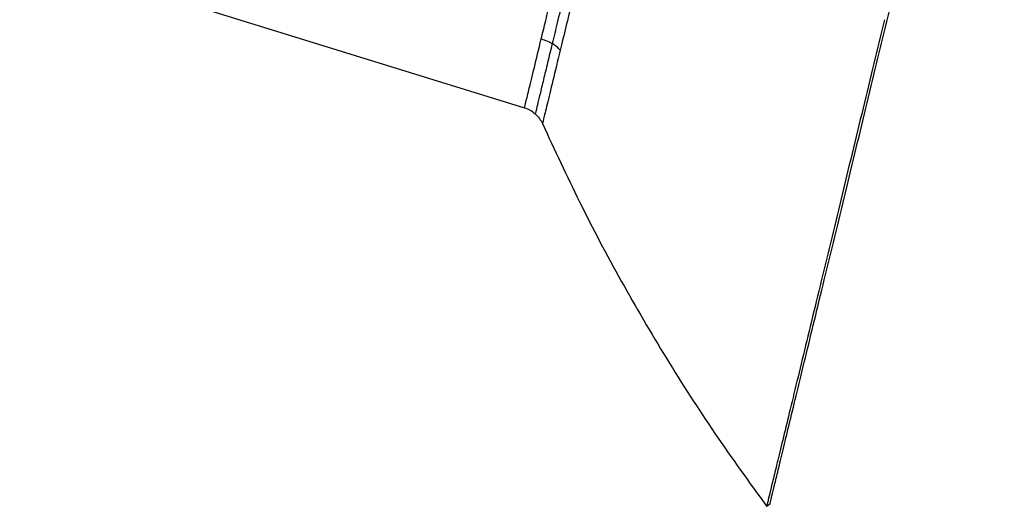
# Paper-space layout '_Derecha' of a CAD drawing. Header units: millimetres. Extents: x 612 to 800, y 4473 to 4728.
# Tile 1 of 2: x 613 to 800, y 4473 to 4566. Entities that reach past the tile are written whole.
import ezdxf

# ---------------------------------------------------------------- set-up
doc = ezdxf.new("R2010")
doc.units = ezdxf.units.MM

psp = doc.layouts.new('_Derecha')

# ---------------------------------------------------------------- linework, layer by layer
at = {"color": 7, "linetype": 'Continuous', "lineweight": 25}
for p, q in [((613.32, 4578.46), (709.16, 4548.81)), ((755.12, 4473.2), (755.76, 4473.68))]:
    psp.add_line(p, q, dxfattribs=at)
for points, knots in [([(778, 4565.41), (779.31, 4570.81), (780.67, 4576.42), (782.73, 4584.94), (783.42, 4587.79), (784.81, 4593.5), (785.5, 4596.35), (786.87, 4601.99), (787.55, 4604.79), (788.88, 4610.28), (789.53, 4612.98), (790.8, 4618.22), (791.42, 4620.77), (792.61, 4625.67), (793.18, 4628.03), (794.27, 4632.51), (794.78, 4634.63), (795.75, 4638.61), (796.2, 4640.47), (797.03, 4643.9), (797.41, 4645.47), (798.1, 4648.31), (798.4, 4649.58), (798.95, 4651.81), (799.18, 4652.78), (799.58, 4654.41), (799.74, 4655.08), (800.12, 4656.65), (800.24, 4657.13), (800.24, 4657.13)], [0, 0, 0, 0, 0.125, 0.125, 0.1875, 0.1875, 0.25, 0.25, 0.3125, 0.3125, 0.375, 0.375, 0.4375, 0.4375, 0.5, 0.5, 0.5625, 0.5625, 0.625, 0.625, 0.6875, 0.6875, 0.75, 0.75, 0.8125, 0.8125, 0.875, 0.875, 1, 1, 1, 1]), ([(712.33, 4561.87), (712.6, 4562.98), (712.89, 4564.16), (713.49, 4566.65), (713.81, 4567.96), (714.46, 4570.67), (714.8, 4572.07), (715.5, 4574.94), (715.85, 4576.4), (716.57, 4579.35), (716.92, 4580.82), (717.64, 4583.75), (717.99, 4585.2), (718.67, 4588.03), (719.01, 4589.42), (719.65, 4592.08), (719.96, 4593.36), (720.55, 4595.79), (720.84, 4596.99), (721.41, 4599.31), (721.68, 4600.43), (722.2, 4602.56), (722.44, 4603.57), (722.89, 4605.44), (723.1, 4606.3), (723.47, 4607.84), (723.64, 4608.52), (723.92, 4609.68), (724.04, 4610.17), (724.23, 4610.93), (724.29, 4611.22), (724.38, 4611.59), (724.41, 4611.68), (724.41, 4611.68)], [0, 0, 0, 0, 0.0625, 0.0625, 0.125, 0.125, 0.1875, 0.1875, 0.25, 0.25, 0.3125, 0.3125, 0.375, 0.375, 0.4375, 0.4375, 0.5, 0.5, 0.5625, 0.5625, 0.625, 0.625, 0.6875, 0.6875, 0.75, 0.75, 0.8125, 0.8125, 0.875, 0.875, 0.9375, 0.9375, 1, 1, 1, 1]), ([(726.72, 4611.76), (726.72, 4611.76), (726.76, 4611.9), (726.63, 4611.4), (726.35, 4610.24), (725.88, 4608.3), (725.28, 4605.81), (724.54, 4602.76), (723.65, 4599.1), (722.61, 4594.81), (721.45, 4590.02), (720.21, 4584.88), (718.93, 4579.61), (717.66, 4574.4), (716.47, 4569.48), (715.37, 4564.95), (714.73, 4562.29), (714.41, 4560.99)], [0, 0, 0, 0, 0.001907, 0.076194, 0.148535, 0.218141, 0.284404, 0.350668, 0.420273, 0.492614, 0.566902, 0.642202, 0.717502, 0.79179, 0.864131, 0.933737, 1, 1, 1, 1]), ([(720.68, 4579.3), (720.26, 4577.59), (719.84, 4575.85), (719.01, 4572.4), (718.59, 4570.69), (717.78, 4567.34), (717.38, 4565.72), (716.63, 4562.6), (716.27, 4561.12), (715.93, 4559.72)], [0, 0, 0, 0, 0.25, 0.25, 0.5, 0.5, 0.75, 0.75, 1, 1, 1, 1]), ([(777.5, 4565.53), (776.18, 4560.09), (774.81, 4554.44), (772.73, 4545.87), (772.04, 4542.99), (770.64, 4537.25), (769.95, 4534.38), (768.57, 4528.7), (767.89, 4525.89), (766.55, 4520.36), (765.89, 4517.65), (764.61, 4512.37), (763.99, 4509.8), (762.79, 4504.87), (762.22, 4502.5), (761.13, 4497.99), (760.61, 4495.85), (759.64, 4491.85), (759.18, 4489.98), (758.35, 4486.53), (757.96, 4484.95), (757.27, 4482.09), (756.96, 4480.81), (756.41, 4478.56), (756.18, 4477.59), (755.78, 4475.94), (755.62, 4475.27), (755.23, 4473.69), (755.12, 4473.2), (755.12, 4473.2)], [0, 0, 0, 0, 0.125, 0.125, 0.1875, 0.1875, 0.25, 0.25, 0.3125, 0.3125, 0.375, 0.375, 0.4375, 0.4375, 0.5, 0.5, 0.5625, 0.5625, 0.625, 0.625, 0.6875, 0.6875, 0.75, 0.75, 0.8125, 0.8125, 0.875, 0.875, 1, 1, 1, 1]), ([(755.76, 4473.68), (755.76, 4473.68), (755.87, 4474.16), (756.26, 4475.74), (756.42, 4476.4), (756.81, 4478.04), (757.05, 4479), (757.59, 4481.24), (757.9, 4482.51), (758.59, 4485.35), (758.97, 4486.92), (759.8, 4490.35), (760.25, 4492.2), (761.21, 4496.18), (761.73, 4498.31), (762.81, 4502.78), (763.39, 4505.14), (764.57, 4510.04), (765.19, 4512.59), (766.46, 4517.83), (767.12, 4520.53), (768.45, 4526.02), (769.13, 4528.82), (770.5, 4534.47), (771.19, 4537.31), (772.57, 4543.02), (773.26, 4545.88), (775.33, 4554.39), (776.69, 4560), (778, 4565.41)], [0, 0, 0, 0, 0.125, 0.125, 0.1875, 0.1875, 0.25, 0.25, 0.3125, 0.3125, 0.375, 0.375, 0.4375, 0.4375, 0.5, 0.5, 0.5625, 0.5625, 0.625, 0.625, 0.6875, 0.6875, 0.75, 0.75, 0.8125, 0.8125, 0.875, 0.875, 1, 1, 1, 1]), ([(709.16, 4548.81), (709.16, 4548.81), (709.23, 4549.09), (709.51, 4550.24), (709.72, 4551.12), (710.28, 4553.42), (710.63, 4554.85), (711.42, 4558.1), (711.86, 4559.93), (712.33, 4561.87)], [0, 0, 0, 0, 0.25, 0.25, 0.5, 0.5, 0.75, 0.75, 1, 1, 1, 1]), ([(714.41, 4560.99), (714.12, 4559.77), (713.51, 4557.26), (712.73, 4554.04), (712.06, 4551.29), (711.56, 4549.24), (711.24, 4547.92), (711.21, 4547.76), (711.19, 4547.69)], [0, 0, 0, 0, 0.153683, 0.315117, 0.482896, 0.655188, 0.82983, 1, 1, 1, 1]), ([(712.33, 4561.87), (712.7, 4561.77), (713.07, 4561.64), (713.77, 4561.34), (714.11, 4561.17), (714.41, 4560.99)], [0, 0, 0, 0, 0.5, 0.5, 1, 1, 1, 1]), ([(715.93, 4559.72), (715.74, 4559.95), (715.52, 4560.18), (715.01, 4560.61), (714.72, 4560.81), (714.41, 4560.99)], [0, 0, 0, 0, 0.5, 0.5, 1, 1, 1, 1]), ([(715.93, 4559.72), (715.43, 4557.66), (714.96, 4555.71), (714.12, 4552.24), (713.75, 4550.72), (713.15, 4548.26), (712.93, 4547.33), (712.63, 4546.1), (712.56, 4545.81), (712.56, 4545.81)], [0, 0, 0, 0, 0.25, 0.25, 0.5, 0.5, 0.75, 0.75, 1, 1, 1, 1]), ([(709.16, 4548.81), (709.52, 4548.68), (710.25, 4548.41), (710.87, 4547.93), (711.18, 4547.68)], [0, 0, 0, 0, 0.484301, 1, 1, 1, 1]), ([(711.18, 4547.68), (711.47, 4547.39), (712.03, 4546.84), (712.38, 4546.15), (712.56, 4545.81)], [0, 0, 0, 0, 0.515699, 1, 1, 1, 1]), ([(712.57, 4545.81), (714.87, 4540.84), (719.54, 4530.73), (727.43, 4515.88), (736, 4501.23), (745.18, 4486.94), (751.8, 4477.78), (755.12, 4473.2)], [0, 0, 0, 0, 0.195012, 0.396303, 0.597693, 0.798989, 1, 1, 1, 1])]:
    psp.add_open_spline(points, degree=3, knots=knots, dxfattribs=at)

doc.saveas('drawing.dxf')
